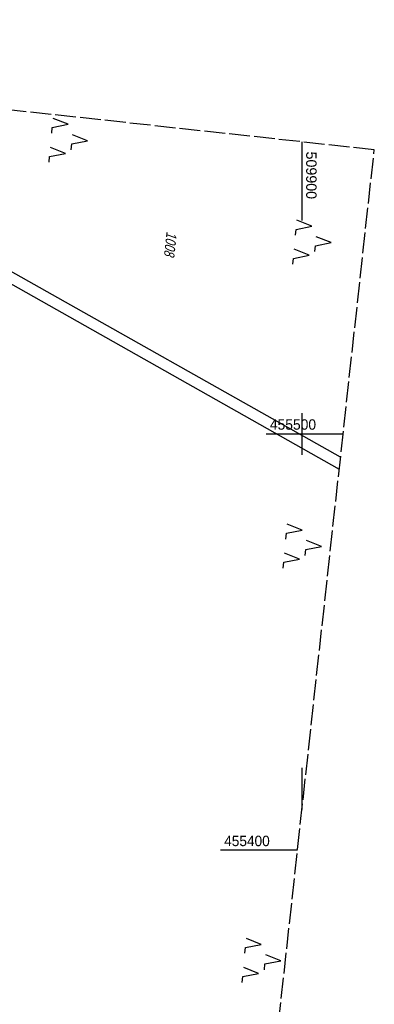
# Model space of a CAD drawing. Extents: x 509531 to 509917, y 454649 to 455599.
# Tile 26 of 26: x 509832 to 509917, y 455363 to 455599. Entities that reach past the tile are written whole.
import ezdxf

# ---------------------------------------------------------------- set-up
doc = ezdxf.new("R2010")
doc.units = 0
doc.header["$LTSCALE"] = 10
doc.header["$MEASUREMENT"] = 0
doc.linetypes.add('LT00', pattern=[0])
doc.linetypes.add('LT14', pattern=[0.6, 0.5, -0.1])
doc.layers.get('0').update_dxf_attribs({"linetype": 'LT00'})
doc.layers.add('-BLATT_116-RAND', color=7, linetype='LT14', plot=False)
for name, color, linetype in [('DFK_FLUR_NR', 250, 'LT00'), ('DFK_KATASTER', 250, 'LT00'), ('DFK_NUTZUNG', 250, 'LT00'), ('DFK_TOPO-ANL', 252, 'LT00'), ('V116_RASTER', 250, 'LT00')]:
    doc.layers.add(name, color=color, linetype=linetype)
doc.styles.get("Standard").update_dxf_attribs({"font": 'ARIAL.TTF'})

# ---------------------------------------------------------------- blocks, each defined once
blk = doc.blocks.new('SYMB7221')
at = {"color": 0, "linetype": 'ByBlock'}
for p, q in [((0, 0.435), (-0.11, 0.065)), ((0.11, 0.065), (0, 0.435)), ((0.25, 0.065), (0.11, 0.065)), ((-0.35, -0.065), (-0.46, -0.435)), ((0.35, -0.065), (0.24, -0.435))]:
    blk.add_line(p, q, dxfattribs=at)
for points in [[(-0.1, -0.435), (-0.24, -0.435), (-0.35, -0.065)], [(0.6, -0.435), (0.46, -0.435), (0.35, -0.065)]]:
    blk.add_lwpolyline(points, dxfattribs=at)

msp = doc.modelspace()

# ---------------------------------------------------------------- linework, layer by layer
at = {"layer": '-BLATT_116-RAND'}
msp.add_lwpolyline([(509632.05, 455599.46), (509531.37, 454679.95), (509816.66, 454648.72), (509917.34, 455568.22), (509632.05, 455599.46)], dxfattribs=at)
at = {"layer": 'DFK_KATASTER'}
msp.add_line((509818.09, 455542.81), (509908.94, 455491.51), dxfattribs=at)
at = {"layer": 'DFK_TOPO-ANL'}
msp.add_line((509909.26, 455494.37), (509818.15, 455545.78), dxfattribs=at)
at = {"layer": 'V116_RASTER'}
for p, q in [((509900, 455551.24), (509900, 455570.12)), ((509900, 455495), (509900, 455505)), ((509900, 455495), (509900, 455505)), ((509891.37, 455500), (509909.87, 455500)), ((509900, 455409.84), (509900, 455419.84)), ((509898.92, 455400), (509880.42, 455400))]:
    msp.add_line(p, q, dxfattribs=at)

# ---------------------------------------------------------------- block references
at = {"layer": 'DFK_NUTZUNG', "xscale": 10.00000000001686, "yscale": 10, "zscale": 10, "rotation": 264.7377100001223}
for p in [(509844.2, 455570.79), (509902.68, 455546.32), (509900.36, 455473.35), (509890.56, 455373.87)]:
    msp.add_blockref('SYMB7221', p, dxfattribs=at)

# ---------------------------------------------------------------- texts
at = {"layer": 'DFK_FLUR_NR', "oblique": 13.754, "width": 0.75}
msp.add_text('1008', height=2.5, rotation=263.7513, dxfattribs=at).set_placement((509867.52, 455548.66))
at = {"layer": 'V116_RASTER'}
for s, rotation, width, p in [(' 509900', -90.0012, 0.979, (509901, 455568.74)), (' 455500', -0.0012, 0.951, (509891.37, 455501)), (' 455400', -0.0012, 0.938, (509880.42, 455401))]:
    msp.add_text(s, height=2.5, rotation=rotation, dxfattribs=dict(at, width=width)).set_placement(p)

doc.saveas('drawing.dxf')
